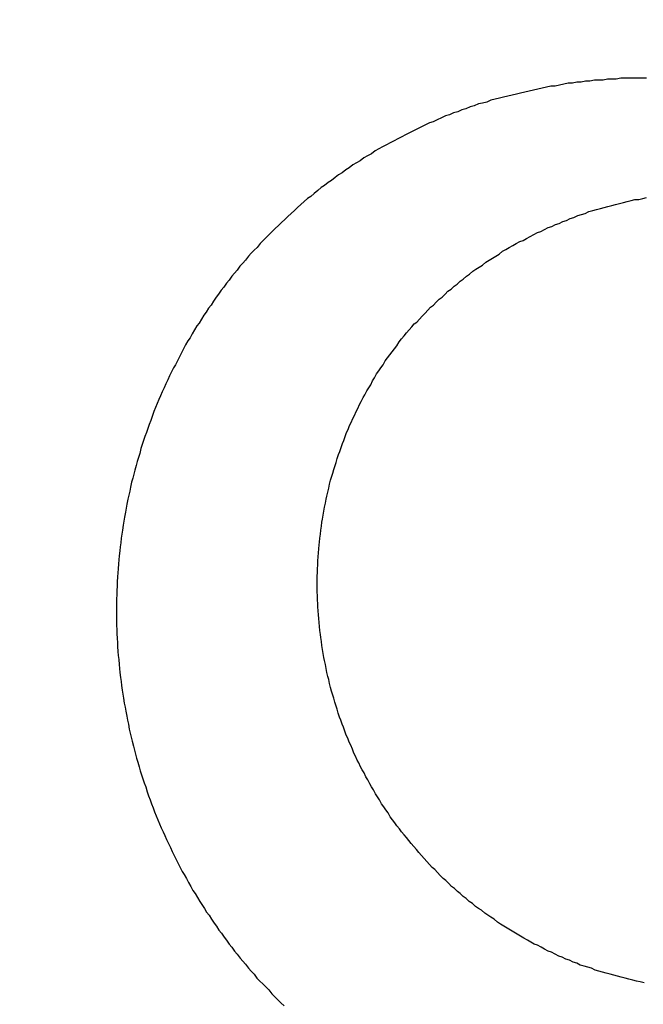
# Model space of a CAD drawing. Header units: millimetres. Extents: x -604189 to 881711, y -381903 to -7297.
# Tile 198 of 256: x -587976 to -587970, y -164948 to -164938. Entities that reach past the tile are written whole.
import ezdxf

# ---------------------------------------------------------------- set-up
doc = ezdxf.new("R2010")
doc.units = ezdxf.units.MM
doc.header["$LTSCALE"] = 100
doc.linetypes.add('0.5_0.5', pattern=[1, 0.5, -0.5])
doc.linetypes.add('ACAD_ISO04W100', pattern=[30.5, 24, -3, 0.5, -3])
doc.layers.get('Defpoints').update_dxf_attribs({"color": 30})
doc.layers.add('OPIS', color=7, linetype='Continuous')
doc.layers.add('strop osie', color=80, linetype='ACAD_ISO04W100', lineweight=5)
doc.styles.get("Standard").update_dxf_attribs({"font": 'romans.shx', "width": 0.5})
doc.dimstyles.new('1 50', dxfattribs={"dimtxt": 150, "dimasz": 80, "dimexe": 1, "dimexo": 1, "dimgap": 20, "dimtad": 1, "dimdec": 0, "dimlfac": 0.1, "dimtxsty": 'Standard', "dimblk": 'ARCHTICK', "dimcen": 200, "dimclrd": 2, "dimadec": 1, "dimazin": 0, "dimtfac": 1, "dimtdec": 0, "dimtmove": 0, "dimatfit": 3, "dimldrblk": 'ARCHTICK', "dimfxl": 120, "dimfxlon": 1, "dimtfill": 1, "dimarcsym": 0})

# ---------------------------------------------------------------- blocks, each defined once
blk = doc.blocks.new('_ArchTick')
at = {"layer": 'strop osie', "color": 0, "const_width": 0.15}
blk.add_lwpolyline([(-0.5, -0.5), (0.5, 0.5)], dxfattribs=at)
blk = doc.blocks.new('*D3294')
at = {"layer": 'Defpoints', "color": 0, "linetype": 'ByBlock', "lineweight": 5, "transparency": 16777216}
for p in [(-595783.1257, -159420.3032), (-593748.9238, -159420.3032), (-552118.9353, -179940.3025)]:
    blk.add_point(p, dxfattribs=at)
at = {"layer": 'OPIS', "color": 0, "linetype": 'Continuous', "lineweight": -2, "transparency": 16777216}
for p, q in [((-595723.1257, -159420.3032), (-595784.1257, -159420.3032)), ((-595723.1257, -179940.3025), (-595784.1257, -179940.3025))]:
    blk.add_line(p, q, dxfattribs=at)
at = {"layer": 'OPIS', "color": 2, "lineweight": -2, "transparency": 16777216}
blk.add_line((-595783.1257, -179940.3025), (-595783.1257, -159420.3032), dxfattribs=at)
at = {"layer": 'OPIS', "color": 2, "linetype": 'ByBlock', "lineweight": -2, "transparency": 16777216, "xscale": 80, "yscale": 80, "zscale": 80}
for p, rotation in [((-595783.1257, -159420.3032), 90), ((-595783.1257, -179940.3025), 270)]:
    blk.add_blockref('_ArchTick', p, dxfattribs=dict(at, rotation=rotation))
at = {"layer": 'OPIS', "color": 0, "linetype": 'ByBlock', "lineweight": 13, "transparency": 16777216, "insert": (-595878.1257, -169680.3029), "char_height": 150, "attachment_point": 5, "rotation": 90, "bg_fill": 3, "box_fill_scale": 1.1, "bg_fill_color": 256, "bg_fill_true_color": 13158600, "bg_fill_transparency": 0}
blk.add_mtext('2052', dxfattribs=at)

msp = doc.modelspace()

# ---------------------------------------------------------------- hatches: boundary and pattern name
at = {"layer": 'OPIS', "linetype": 'ByBlock', "lineweight": 15}
h = msp.add_hatch(dxfattribs=at)
h.set_pattern_fill('ANSI37', color=0, scale=80, angle=45)
h.set_pattern_definition([(90, (-306927.96, 32475.8), (-254, 0), []), (180, (-306927.96, 32475.8), (-3e-14, -254), [])])
edge = h.paths.add_edge_path()
edge.add_arc((-587934.0864, -167378.9311), 50, 0, 90)
edge.add_line((-587934.0864, -167328.9311), (-588139.086, -167328.9296))
edge.add_arc((-588139.0864, -167378.9296), 50, 89.99957, 180)
edge.add_line((-588189.0864, -167378.9296), (-588189.0864, -167822.9296))
edge.add_arc((-588139.0864, -167822.9296), 50, 180, 270)
edge.add_line((-588139.0864, -167872.9296), (-587934.0852, -167872.9311))
edge.add_arc((-587934.0864, -167822.9311), 50, 270.00137, 360)
edge.add_line((-587884.0864, -167822.9311), (-587884.0864, -167378.9311))
edge = h.paths.add_edge_path()
edge.add_arc((-587934.0864, -167378.9311), 50, 0, 90)
edge.add_line((-587934.0864, -167328.9311), (-588139.086, -167328.9296))
edge.add_arc((-588139.0864, -167378.9296), 50, 89.99957, 180)
edge.add_line((-588189.0864, -167378.9296), (-588189.0864, -167822.9296))
edge.add_arc((-588139.0864, -167822.9296), 50, 180, 270)
edge.add_line((-588139.0864, -167872.9296), (-587934.0852, -167872.9311))
edge.add_arc((-587934.0864, -167822.9311), 50, 270.00137, 360)
edge.add_line((-587884.0864, -167822.9311), (-587884.0864, -167378.9311))
edge = h.paths.add_edge_path()
edge.add_line((-588244.0869, -167300.9296), (-587769.0864, -167300.9296))
edge.add_line((-587769.0864, -167300.9296), (-587769.0864, -167900.9296))
edge.add_line((-587769.0864, -167900.9296), (-588243.7893, -167900.9296))
edge.add_arc((-588244.0864, -167892.9351), 8, 180, 272.12845, ccw=False)
edge.add_line((-588252.0864, -167892.9351), (-588252.0864, -167308.9296))
edge.add_arc((-588244.0864, -167308.9296), 8, 90.0036, 180, ccw=False)
h.paths.add_polyline_path([(-589864.9316, -164217.8287), (-589865.0038, -164223.0917), (-589865.0785, -164228.3546), (-589865.1557, -164233.6175), (-589865.2354, -164238.8803), (-589865.3175, -164244.1431), (-589865.4022, -164249.4059), (-589865.4893, -164254.6686), (-589865.5789, -164259.9313), (-589865.671, -164265.194), (-589865.7656, -164270.4566), (-589865.8627, -164275.7191), (-589865.9623, -164280.9816), (-589866.0644, -164286.2441), (-589866.169, -164291.5065), (-589866.2762, -164296.7688), (-589866.3859, -164302.0311), (-589866.4981, -164307.2933), (-589866.6129, -164312.5555), (-589866.7302, -164317.8177), (-589866.85, -164323.0798), (-589866.9724, -164328.3418), (-589867.0974, -164333.6037), (-589867.2249, -164338.8656), (-589867.355, -164344.1275), (-589867.4875, -164349.3892), (-589867.6227, -164354.6509), (-589867.7604, -164359.9126), (-589867.9006, -164365.1742), (-589868.0434, -164370.4357), (-589868.1887, -164375.6971), (-589868.3365, -164380.9585), (-589868.4869, -164386.2198), (-589868.6399, -164391.481), (-589868.7954, -164396.7421), (-589868.9534, -164402.0032), (-590219.4894, -164402.0032), (-590219.6636, -164396.1979), (-590219.8347, -164390.3925), (-590220.0026, -164384.587), (-590220.1675, -164378.7814), (-590220.3293, -164372.9757), (-590220.4879, -164367.1699), (-590220.6435, -164361.3641), (-590220.7959, -164355.5582), (-590220.9453, -164349.7522), (-590221.0915, -164343.9461), (-590221.2347, -164338.1399), (-590221.3748, -164332.3337), (-590221.5118, -164326.5273), (-590221.6457, -164320.721), (-590221.7766, -164314.9145), (-590221.9043, -164309.108), (-590222.029, -164303.3014), (-590222.1506, -164297.4947), (-590222.2692, -164291.688), (-590222.3847, -164285.8812), (-590222.4971, -164280.0744), (-590222.6065, -164274.2675), (-590222.7128, -164268.4605), (-590222.8161, -164262.6535), (-590222.9163, -164256.8464), (-590223.0136, -164251.0393), (-590223.1077, -164245.2321), (-590223.1989, -164239.4249), (-590223.287, -164233.6176), (-590223.3721, -164227.8103), (-590223.4542, -164222.003), (-590223.5331, -164216.1956), (-590223.609, -164210.3881), (-590223.6817, -164204.5806), (-590223.7513, -164198.7731), (-590223.8177, -164192.9656), (-590223.8809, -164187.158), (-590223.9408, -164181.3503), (-590223.9974, -164175.5427), (-590224.0508, -164169.735), (-590224.1008, -164163.9273), (-590224.1474, -164158.1196), (-590224.1907, -164152.3118), (-590224.2305, -164146.504), (-590224.2671, -164140.6962), (-590224.3008, -164134.8884), (-590224.3319, -164129.0805), (-590224.3607, -164123.2727), (-590224.3876, -164117.4648), (-590224.413, -164111.6569), (-590224.4371, -164105.849), (-590224.4589, -164100.0411), (-590224.4746, -164094.2332), (-590224.4803, -164088.4252), (-590224.4721, -164082.6173), (-590224.4477, -164076.8094), (-590224.4062, -164071.0017), (-590224.3468, -164065.194), (-590224.2686, -164059.3867), (-590224.1711, -164053.5796), (-590224.054, -164047.7729), (-590223.9169, -164041.9666), (-590223.7592, -164036.1608), (-590223.5807, -164030.3556), (-590223.3809, -164024.551), (-590223.1593, -164018.7472), (-590222.9139, -164012.9442), (-590222.642, -164007.1426), (-590222.3412, -164001.3424), (-590222.0087, -163995.5441), (-590221.642, -163989.7479), (-590221.2384, -163983.9541), (-590220.7951, -163978.1631), (-590220.3044, -163972.3759), (-590219.7535, -163966.5944), (-590219.1294, -163960.8204), (-590218.4187, -163955.0562), (-590217.6048, -163949.3057), (-590216.6699, -163943.5738), (-590215.5962, -163937.8652), (-590214.3625, -163932.1882), (-590212.9406, -163926.5572), (-590211.3018, -163920.9875), (-590209.4165, -163915.4954), (-590207.2456, -163910.1095), (-590204.7439, -163904.869), (-590201.8691, -163899.824), (-590198.5823, -163895.0359), (-590194.8507, -163890.5913), (-590190.6711, -163886.5628), (-590186.1051, -163882.9766), (-590181.2236, -163879.8331), (-590176.0967, -163877.1059), (-590170.7845, -163874.761), (-590165.3362, -163872.7595), (-590159.7845, -163871.0636), (-590154.1537, -163869.636), (-590148.4678, -163868.4399), (-590142.7468, -163867.4397), (-590137, -163866.6034), (-590131.2346, -163865.8996), (-590125.4578, -163865.2975), (-590119.6738, -163864.7779), (-590113.8835, -163864.3337), (-590108.0882, -163863.9584), (-590102.2886, -163863.6459), (-590096.4857, -163863.3903), (-590090.6807, -163863.1856), (-590084.8745, -163863.026), (-590079.0676, -163862.9058), (-590073.2605, -163862.8192), (-590067.4529, -163862.7609), (-590061.6452, -163862.7252), (-590055.8373, -163862.7066), (-590050.0293, -163862.6995), (-590044.2214, -163862.6984), (-590038.9579, -163862.6992), (-590033.6943, -163862.7043), (-590028.4307, -163862.718), (-590023.1672, -163862.7444), (-590017.904, -163862.7879), (-590012.6411, -163862.8525), (-590007.3786, -163862.9424), (-590002.1167, -163863.062), (-589996.8556, -163863.2153), (-589991.5956, -163863.4066), (-589986.3374, -163863.6398), (-589981.0814, -163863.9191), (-589975.8282, -163864.2488), (-589970.5789, -163864.6335), (-589965.3343, -163865.0781), (-589960.0956, -163865.5875), (-589954.8645, -163866.1697), (-589949.6449, -163866.8465), (-589944.4421, -163867.642), (-589939.2627, -163868.5778), (-589934.1152, -163869.6762), (-589929.0126, -163870.9654), (-589923.9705, -163872.4743), (-589919.0093, -163874.2299), (-589914.153, -163876.2589), (-589909.4357, -163878.5906), (-589904.8962, -163881.2529), (-589900.5848, -163884.2684), (-589896.5542, -163887.6518), (-589892.8573, -163891.3941), (-589889.5341, -163895.4714), (-589886.5739, -163899.8236), (-589883.9521, -163904.3865), (-589881.6399, -163909.1142), (-589879.6062, -163913.9678), (-589877.8173, -163918.9178), (-589876.2409, -163923.9391), (-589874.8539, -163929.0163), (-589873.6357, -163934.1365), (-589872.5642, -163939.2896), (-589871.6186, -163944.4668), (-589870.7843, -163949.6633), (-589870.0481, -163954.8752), (-589869.397, -163960.0986), (-589868.8185, -163965.3302), (-589868.3025, -163970.5682), (-589867.8397, -163975.8113), (-589867.4206, -163981.0581), (-589867.037, -163986.3075), (-589866.6852, -163991.5592), (-589866.3628, -163996.8127), (-589866.0674, -164002.0678), (-589865.7965, -164007.3242), (-589865.5485, -164012.5818), (-589865.3221, -164017.8404), (-589865.1158, -164023.0998), (-589864.9283, -164028.3599), (-589864.7589, -164033.6206), (-589864.607, -164038.8818), (-589864.4722, -164044.1436), (-589864.354, -164049.4057), (-589864.252, -164054.6681), (-589864.1661, -164059.9308), (-589864.0959, -164065.1938), (-589864.0413, -164070.457), (-589864.0015, -164075.7203), (-589863.9758, -164080.9836), (-589863.9637, -164086.2471), (-589863.964, -164091.5105), (-589863.974, -164096.7739), (-589863.9909, -164102.0373), (-589864.0116, -164107.3008), (-589864.0336, -164112.5642), (-589864.0567, -164117.8276), (-589864.0812, -164123.091), (-589864.1071, -164128.3543), (-589864.1349, -164133.6177), (-589864.1648, -164138.8811), (-589864.197, -164144.1444), (-589864.2318, -164149.4077), (-589864.2693, -164154.671), (-589864.3096, -164159.9343), (-589864.3527, -164165.1975), (-589864.3986, -164170.4608), (-589864.4472, -164175.724), (-589864.4985, -164180.9872), (-589864.5525, -164186.2504), (-589864.6091, -164191.5135), (-589864.6684, -164196.7766), (-589864.7303, -164202.0397), (-589864.7949, -164207.3027), (-589864.862, -164212.5658)])
h.paths.add_polyline_path([(-590463.9235, -164407.0514), (-587763.9235, -164407.0514), (-587763.9235, -162910.7833), (-590463.9235, -162910.7833)])
h.paths.add_polyline_path([(-590295.7169, -164839.2246), (-590289.9098, -164839.1274), (-590284.1026, -164839.0333), (-590278.2954, -164838.9421), (-590272.4881, -164838.854), (-590266.6808, -164838.7689), (-590260.8734, -164838.6868), (-590255.066, -164838.6079), (-590249.2586, -164838.532), (-590243.4511, -164838.4593), (-590237.6436, -164838.3897), (-590231.836, -164838.3233), (-590226.0285, -164838.2601), (-590220.2208, -164838.2002), (-590214.4132, -164838.1436), (-590208.6055, -164838.0902), (-590202.7978, -164838.0402), (-590196.99, -164837.9936), (-590191.1823, -164837.9503), (-590185.3745, -164837.9105), (-590179.5667, -164837.8739), (-590173.7588, -164837.8402), (-590167.951, -164837.8091), (-590162.1431, -164837.7803), (-590156.3353, -164837.7533), (-590150.5274, -164837.728), (-590144.7195, -164837.7039), (-590138.9116, -164837.6821), (-590133.1037, -164837.6664), (-590127.2957, -164837.6607), (-590121.4878, -164837.6689), (-590115.6799, -164837.6933), (-590109.8721, -164837.7348), (-590104.0645, -164837.7942), (-590098.2571, -164837.8724), (-590092.4501, -164837.9698), (-590086.6433, -164838.087), (-590080.8371, -164838.2241), (-590075.0313, -164838.3818), (-590069.2261, -164838.5603), (-590063.4215, -164838.76), (-590057.6176, -164838.9817), (-590051.8147, -164839.2271), (-590046.013, -164839.499), (-590040.2129, -164839.7998), (-590034.4146, -164840.1323), (-590028.6184, -164840.499), (-590022.8246, -164840.9026), (-590017.0336, -164841.3459), (-590011.2464, -164841.8366), (-590005.4649, -164842.3875), (-589999.6909, -164843.0116), (-589993.9267, -164843.7223), (-589988.1762, -164844.5362), (-589982.4443, -164845.4711), (-589976.7357, -164846.5448), (-589971.0587, -164847.7785), (-589965.4276, -164849.2004), (-589959.858, -164850.8392), (-589954.3659, -164852.7245), (-589948.98, -164854.8954), (-589943.7394, -164857.3971), (-589938.6945, -164860.2719), (-589933.9064, -164863.5587), (-589929.4618, -164867.2903), (-589925.4333, -164871.4699), (-589921.8471, -164876.0359), (-589918.7036, -164880.9174), (-589915.9764, -164886.0443), (-589913.6314, -164891.3565), (-589911.63, -164896.8048), (-589909.9341, -164902.3565), (-589908.5065, -164907.9873), (-589907.3104, -164913.6732), (-589906.3102, -164919.3942), (-589905.4739, -164925.141), (-589904.7701, -164930.9064), (-589904.168, -164936.6832), (-589903.6484, -164942.4672), (-589903.2042, -164948.2574), (-589902.8289, -164954.0528), (-589902.5164, -164959.8524), (-589902.2608, -164965.6552), (-589902.0561, -164971.4603), (-589901.8965, -164977.2665), (-589901.7762, -164983.0733), (-589901.6897, -164988.8805), (-589901.6314, -164994.688), (-589901.5957, -165000.4958), (-589901.5771, -165006.3037), (-589901.57, -165012.1117), (-589901.5689, -165017.9196), (-589901.5697, -165023.1831), (-589901.5748, -165028.4467), (-589901.5885, -165033.7103), (-589901.6149, -165038.9738), (-589901.6584, -165044.237), (-589901.723, -165049.4999), (-589901.8129, -165054.7624), (-589901.9325, -165060.0242), (-589902.0858, -165065.2854), (-589902.277, -165070.5454), (-589902.5103, -165075.8036), (-589902.7896, -165081.0596), (-589903.1193, -165086.3128), (-589903.504, -165091.5621), (-589903.9486, -165096.8067), (-589904.458, -165102.0453), (-589905.0402, -165107.2765), (-589905.717, -165112.496), (-589906.5125, -165117.6989), (-589907.4483, -165122.8783), (-589908.5467, -165128.0258), (-589909.8359, -165133.1284), (-589911.3448, -165138.1705), (-589913.1004, -165143.1317), (-589915.1294, -165147.9879), (-589917.461, -165152.7053), (-589920.1234, -165157.2448), (-589923.1389, -165161.5562), (-589926.5223, -165165.5868), (-589930.2646, -165169.2837), (-589934.3419, -165172.6069), (-589938.6941, -165175.5671), (-589943.257, -165178.1889), (-589947.9847, -165180.5011), (-589952.8383, -165182.5347), (-589957.7882, -165184.3237), (-589962.8096, -165185.9001), (-589967.8868, -165187.287), (-589973.007, -165188.5053), (-589978.1601, -165189.5768), (-589983.3373, -165190.5224), (-589988.5337, -165191.3567), (-589993.7457, -165192.0929), (-589998.9691, -165192.744), (-590004.2007, -165193.3225), (-590009.4387, -165193.8385), (-590014.6817, -165194.3013), (-590019.9286, -165194.7204), (-590025.178, -165195.104), (-590030.4297, -165195.4558), (-590035.6832, -165195.7781), (-590040.9383, -165196.0736), (-590046.1947, -165196.3445), (-590051.4523, -165196.5925), (-590056.7109, -165196.8189), (-590061.9703, -165197.0252), (-590067.2304, -165197.2127), (-590072.4911, -165197.3821), (-590077.7523, -165197.534), (-590083.014, -165197.6688), (-590088.2761, -165197.787), (-590093.5386, -165197.889), (-590098.8013, -165197.9749), (-590104.0643, -165198.045), (-590109.3275, -165198.0997), (-590114.5907, -165198.1395), (-590119.8541, -165198.1652), (-590125.1175, -165198.1773), (-590130.381, -165198.177), (-590135.6444, -165198.167), (-590140.9078, -165198.1501), (-590146.1712, -165198.1294), (-590151.4347, -165198.1074), (-590156.6981, -165198.0843), (-590161.9614, -165198.0598), (-590167.2248, -165198.0338), (-590172.4882, -165198.006), (-590177.7515, -165197.9762), (-590183.0149, -165197.944), (-590188.2782, -165197.9092), (-590193.5415, -165197.8717), (-590198.8048, -165197.8314), (-590204.068, -165197.7883), (-590209.3313, -165197.7424), (-590214.5945, -165197.6938), (-590219.8577, -165197.6425), (-590225.1208, -165197.5885), (-590230.384, -165197.5319), (-590235.6471, -165197.4726), (-590240.9102, -165197.4107), (-590246.1732, -165197.3461), (-590251.4362, -165197.279), (-590256.6992, -165197.2094), (-590261.9622, -165197.1372), (-590267.2251, -165197.0625), (-590272.488, -165196.9853), (-590277.7508, -165196.9056), (-590283.0136, -165196.8235), (-590288.2764, -165196.7388), (-590293.5391, -165196.6517), (-590298.8018, -165196.5621), (-590304.0644, -165196.47), (-590309.327, -165196.3754), (-590314.5896, -165196.2783), (-590319.8521, -165196.1787), (-590325.1145, -165196.0766), (-590330.3769, -165195.972), (-590335.6393, -165195.8648), (-590340.9016, -165195.7551), (-590346.1638, -165195.6429), (-590351.426, -165195.5281), (-590356.6882, -165195.4108), (-590361.9502, -165195.291), (-590367.2123, -165195.1685), (-590372.4742, -165195.0436), (-590377.7361, -165194.9161), (-590382.998, -165194.786), (-590388.2597, -165194.6534), (-590393.5214, -165194.5183), (-590398.7831, -165194.3806), (-590404.0447, -165194.2404), (-590409.3062, -165194.0976), (-590414.5676, -165193.9523), (-590419.829, -165193.8044), (-590425.0903, -165193.654), (-590430.3515, -165193.5011), (-590435.6126, -165193.3456), (-590440.8737, -165193.1876), (-590440.8737, -164842.6516), (-590435.0684, -164842.4774), (-590429.263, -164842.3063), (-590423.4575, -164842.1383), (-590417.6519, -164841.9735), (-590411.8462, -164841.8117), (-590406.0404, -164841.6531), (-590400.2346, -164841.4975), (-590394.4287, -164841.3451), (-590388.6226, -164841.1957), (-590382.8166, -164841.0494), (-590377.0104, -164840.9063), (-590371.2041, -164840.7662), (-590365.3978, -164840.6292), (-590359.5914, -164840.4953), (-590353.785, -164840.3644), (-590347.9785, -164840.2367), (-590342.1719, -164840.112), (-590336.3652, -164839.9904), (-590330.5585, -164839.8718), (-590324.7517, -164839.7563), (-590318.9449, -164839.6439), (-590313.138, -164839.5345), (-590307.331, -164839.4282), (-590301.524, -164839.3249)])
edge = h.paths.add_edge_path()
edge.add_arc((-590093.9235, -162268.5433), 50, 0, 90.00043)
edge.add_line((-590093.9239, -162218.5433), (-590298.9243, -162218.5448))
edge.add_arc((-590298.9235, -162268.5448), 50, 90.00087, 180)
edge.add_line((-590348.9235, -162268.5448), (-590348.9235, -162712.5448))
edge.add_arc((-590298.9235, -162712.5448), 50, 180, 270.00224)
edge.add_line((-590298.9216, -162762.5448), (-590093.9228, -162762.5433))
edge.add_arc((-590093.9235, -162712.5433), 50, 270.00087, 360)
edge.add_line((-590043.9235, -162712.5433), (-590043.9235, -162268.5433))
edge = h.paths.add_edge_path()
edge.add_arc((-590093.9235, -161668.5433), 50, 0, 90.00043)
edge.add_line((-590093.9239, -161618.5433), (-590298.9243, -161618.5448))
edge.add_arc((-590298.9235, -161668.5448), 50, 90.00087, 180)
edge.add_line((-590348.9235, -161668.5448), (-590348.9235, -162112.5448))
edge.add_arc((-590298.9235, -162112.5448), 50, 180, 270.00224)
edge.add_line((-590298.9216, -162162.5448), (-590093.9228, -162162.5433))
edge.add_arc((-590093.9235, -162112.5433), 50, 270.00087, 360)
edge.add_line((-590043.9235, -162112.5433), (-590043.9235, -161668.5433))
h.paths.add_polyline_path([(-590463.9235, -162790.5433), (-587763.9235, -162790.5433), (-587763.9235, -161590.5433), (-590463.9235, -161590.5433)])
edge = h.paths.add_edge_path()
edge.add_arc((-588139.0864, -168270.0029), 50, 89.99957, 180)
edge.add_line((-588189.0864, -168270.0029), (-588189.0864, -168714.0029))
edge.add_arc((-588139.0864, -168714.0029), 50, 180, 270)
edge.add_line((-588139.0864, -168764.0029), (-587934.0852, -168764.0044))
edge.add_arc((-587934.0864, -168714.0044), 50, 270.00137, 360)
edge.add_line((-587884.0864, -168714.0044), (-587884.0864, -168270.0044))
edge.add_arc((-587934.0864, -168270.0044), 50, 0, 90)
edge.add_line((-587934.0864, -168220.0044), (-588139.086, -168220.0029))
edge = h.paths.add_edge_path()
edge.add_arc((-587934.0864, -169161.0778), 50, 0, 90)
edge.add_line((-587934.0864, -169111.0778), (-588139.086, -169111.0762))
edge.add_arc((-588139.0864, -169161.0762), 50, 89.99957, 180)
edge.add_line((-588189.0864, -169161.0762), (-588189.0864, -169605.0762))
edge.add_arc((-588139.0864, -169605.0762), 50, 180, 270)
edge.add_line((-588139.0864, -169655.0762), (-587934.0852, -169655.0778))
edge.add_arc((-587934.0864, -169605.0778), 50, 270.00137, 360)
edge.add_line((-587884.0864, -169605.0778), (-587884.0864, -169161.0778))
edge = h.paths.add_edge_path()
edge.add_arc((-588139.0864, -170052.1496), 50, 89.99957, 180)
edge.add_line((-588189.0864, -170052.1496), (-588189.0864, -170496.1496))
edge.add_arc((-588139.0864, -170496.1496), 50, 180, 270)
edge.add_line((-588139.0864, -170546.1496), (-587934.0852, -170546.1511))
edge.add_arc((-587934.0864, -170496.1511), 50, 270.00137, 360)
edge.add_line((-587884.0864, -170496.1511), (-587884.0864, -170052.1511))
edge.add_arc((-587934.0864, -170052.1511), 50, 0, 90)
edge.add_line((-587934.0864, -170002.1511), (-588139.086, -170002.1496))
edge = h.paths.add_edge_path()
edge.add_arc((-588139.0864, -170943.2229), 50, 89.99957, 180)
edge.add_line((-588189.0864, -170943.2229), (-588189.0864, -171387.2229))
edge.add_arc((-588139.0864, -171387.2229), 50, 180, 270)
edge.add_line((-588139.0864, -171437.2229), (-587934.0852, -171437.2244))
edge.add_arc((-587934.0864, -171387.2244), 50, 270.00137, 360)
edge.add_line((-587884.0864, -171387.2244), (-587884.0864, -170943.2244))
edge.add_arc((-587934.0864, -170943.2244), 50, 0, 90)
edge.add_line((-587934.0864, -170893.2244), (-588139.086, -170893.2229))
h.paths.add_polyline_path([(-587763.9235, -164527.2914), (-590463.9235, -164527.2914), (-590463.9235, -171970.3002), (-587763.9235, -171970.3002)])

# ---------------------------------------------------------------- next in the draw order: dimensions: what is measured, and where the dimension line sits
at = {"layer": 'OPIS', "color": 0, "linetype": 'ByBlock', "lineweight": 13}
dim = msp.add_linear_dim(base=(-595783.1257, -159420.3032), p1=(-552118.9353, -179940.3025), p2=(-593748.9238, -159420.3032), angle=90, dimstyle='1 50', override={"dimtmove": 1, "dimfxl": 60, "dimarcsym": 1}, dxfattribs=at)
dim.commit()
dim.dimension.update_dxf_attribs({"geometry": '*D3294', "text_midpoint": (-595878.1257, -169680.3029)})

# ---------------------------------------------------------------- next in the draw order: hatches: boundary and pattern name
at = {"layer": 'OPIS', "linetype": '0.5_0.5', "lineweight": 13}
h = msp.add_hatch(dxfattribs=at)
h.set_pattern_fill('ANSI37', color=0, scale=130)
h.set_pattern_definition([(45, (-597218.54, 256668.8), (-291.85832, 291.85832), []), (135, (-597218.54, 256668.8), (-291.85832, -291.85832), [])])
edge = h.paths.add_edge_path(flags=16)
edge.add_line((-570958.9159, -168985.2814), (-571058.9159, -168985.2814))
edge.add_line((-571058.9159, -168985.2814), (-572598.9159, -168985.2814))
edge.add_line((-572598.9159, -168985.2814), (-572598.9151, -170470.3002))
edge.add_line((-572598.9151, -170470.3002), (-570825.7626, -170470.3002))
edge.add_arc((-570508.9159, -170339.0992), 342.9366, 180, 202.49364, ccw=False)
edge.add_arc((-570508.9159, -170339.0992), 342.9366, 90, 180, ccw=False)
edge.add_line((-570508.9159, -169996.1626), (-570508.9159, -169764.7043))
edge.add_arc((-570058.9159, -168985.2814), 900, 180.0000001, 240, ccw=False)
edge = h.paths.add_edge_path(flags=17)
edge.add_line((-569358.9153, -170085.2814), (-569358.9159, -168985.2814))
edge.add_line((-569358.9159, -168985.2814), (-569358.9169, -168985.2814))
edge.add_line((-569358.9169, -168985.2814), (-569958.9159, -168985.2814))
edge.add_line((-569958.9159, -168985.2814), (-570058.9159, -168985.2814))
edge.add_line((-570058.9159, -168985.2814), (-570058.9159, -168925.2814))
edge.add_line((-570058.9159, -168925.2814), (-569958.9159, -168925.2814))
edge.add_line((-569958.9159, -168925.2814), (-569958.9159, -168865.2814))
edge.add_line((-569958.9159, -168865.2814), (-569358.9159, -168865.2814))
edge.add_line((-569358.9159, -168865.2814), (-569358.9169, -166865.2814))
edge.add_line((-569358.9169, -166865.2814), (-574098.917, -166865.2859))
edge.add_line((-574098.917, -166865.2859), (-574098.9143, -171970.3002))
edge.add_line((-574098.9143, -171970.3002), (-572608.9134, -171970.3002))
edge.add_line((-572608.9134, -171970.3002), (-571504.9134, -170590.3002))
edge.add_line((-571504.9134, -170590.3002), (-572718.915, -170590.3002))
edge.add_line((-572718.915, -170590.3002), (-572718.9159, -168865.2814))
edge.add_line((-572718.9159, -168865.2814), (-571058.9159, -168865.2814))
edge.add_line((-571058.9159, -168865.2814), (-571058.9159, -168925.2814))
edge.add_line((-571058.9159, -168925.2814), (-570958.9159, -168925.2814))
edge.add_line((-570958.9159, -168925.2814), (-570958.9159, -168985.2814))
edge.add_arc((-570058.9159, -168985.2814), 900, 180, 240)
edge.add_line((-570508.9159, -169764.7043), (-570508.9159, -169996.1626))
edge.add_arc((-570508.9159, -170339.0992), 342.9366, 0, 90, ccw=False)
edge.add_arc((-570508.9159, -170339.0992), 342.9366, 208.979889, 360, ccw=False)
edge.add_line((-570808.9134, -170505.2529), (-570808.9134, -171171.0862))
edge.add_arc((-570808.9134, -171220.3002), 49.214, 0, 90, ccw=False)
edge.add_arc((-570808.9134, -171220.3002), 49.214, 270, 360, ccw=False)
edge.add_line((-570808.9134, -171269.5142), (-570808.9134, -171970.3002))
edge.add_line((-570808.9134, -171970.3002), (-569358.9143, -171970.3002))
edge.add_line((-569358.9143, -171970.3002), (-569358.9153, -170085.2814))
h.paths.add_polyline_path([(-561118.9235, -159870.3032), (-590334.6553, -159870.3032), (-590334.6553, -161470.3032), (-562318.9235, -161470.3032), (-562318.9235, -172095.2924), (-561118.9235, -172095.2912), (-561118.9235, -168350.3032), (-552073.9191, -168350.3032), (-552073.9198, -167150.3032), (-561118.9235, -167150.3032)])
h.paths.add_polyline_path([(-572856.9268, -169813.6802), (-569451.0696, -169813.6802), (-569451.0696, -169408.6802), (-572856.9268, -169408.6802)], flags=16)

# ---------------------------------------------------------------- next in the draw order: linework, layer by layer
at = {"color": 0}
for points in [[(-587970.2019, -164938.4783, 0), (-587970.2459, -164938.4783, 0), (-587970.2899, -164938.4883, 0), (-587970.3339, -164938.4883, 0), (-587970.3779, -164938.4883, 0), (-587970.4219, -164938.4983, 0), (-587970.4659, -164938.4983, 0), (-587970.5099, -164938.4983, 0), (-587970.5539, -164938.5083, 0), (-587970.5979, -164938.5083, 0), (-587970.6419, -164938.5183, 0), (-587970.6859, -164938.5183, 0), (-587970.7299, -164938.5283, 0), (-587970.7739, -164938.5283, 0), (-587970.8169, -164938.5383, 0), (-587970.8609, -164938.5483, 0), (-587970.9049, -164938.5583, 0), (-587970.9479, -164938.5583, 0), (-587970.9919, -164938.5683, 0), (-587971.0349, -164938.5783, 0), (-587971.0779, -164938.5883, 0), (-587971.1209, -164938.5983, 0), (-587971.1649, -164938.6083, 0), (-587971.2079, -164938.6183, 0), (-587971.2509, -164938.6283, 0), (-587971.2929, -164938.6383, 0), (-587971.3359, -164938.6483, 0), (-587971.3789, -164938.6583, 0), (-587971.4219, -164938.6683, 0), (-587971.4639, -164938.6783, 0), (-587971.5059, -164938.6883, 0), (-587971.5489, -164938.6983, 0), (-587971.5909, -164938.7183, 0), (-587971.6329, -164938.7283, 0), (-587971.6749, -164938.7383, 0), (-587971.7169, -164938.7583, 0), (-587971.7579, -164938.7683, 0), (-587971.7999, -164938.7883, 0), (-587971.8409, -164938.7983, 0), (-587971.8819, -164938.8183, 0), (-587971.9239, -164938.8283, 0), (-587971.9649, -164938.8483, 0), (-587972.0049, -164938.8583, 0), (-587972.0459, -164938.8783, 0), (-587972.0869, -164938.8983, 0), (-587972.1269, -164938.9183, 0), (-587972.1669, -164938.9283, 0), (-587972.2069, -164938.9483, 0), (-587972.2469, -164938.9683, 0), (-587972.2869, -164938.9883, 0), (-587972.3259, -164939.0083, 0), (-587972.3659, -164939.0283, 0), (-587972.4049, -164939.0483, 0), (-587972.4439, -164939.0683, 0), (-587972.4829, -164939.0883, 0), (-587972.5209, -164939.1083, 0), (-587972.5599, -164939.1283, 0), (-587972.5979, -164939.1483, 0), (-587972.6359, -164939.1683, 0), (-587972.6739, -164939.1883, 0), (-587972.7119, -164939.2083, 0), (-587972.7489, -164939.2383, 0), (-587972.7869, -164939.2583, 0), (-587972.8239, -164939.2783, 0), (-587972.8609, -164939.3083, 0), (-587972.8979, -164939.3283, 0), (-587972.9339, -164939.3483, 0), (-587972.9709, -164939.3783, 0), (-587973.0069, -164939.3983, 0), (-587973.0429, -164939.4283, 0), (-587973.0779, -164939.4483, 0), (-587973.1139, -164939.4783, 0), (-587973.1489, -164939.5083, 0), (-587973.1839, -164939.5283, 0), (-587973.2189, -164939.5583, 0), (-587973.2539, -164939.5783, 0), (-587973.2879, -164939.6083, 0), (-587973.3219, -164939.6383, 0), (-587973.3559, -164939.6683, 0), (-587973.3899, -164939.6883, 0), (-587973.4229, -164939.7183, 0), (-587973.4569, -164939.7483, 0), (-587973.4899, -164939.7783, 0), (-587973.5219, -164939.8083, 0), (-587973.5549, -164939.8383, 0), (-587973.5869, -164939.8683, 0), (-587973.6189, -164939.8983, 0), (-587973.6509, -164939.9283, 0), (-587973.6819, -164939.9583, 0), (-587973.7139, -164939.9883, 0), (-587973.7449, -164940.0183, 0), (-587973.7749, -164940.0483, 0), (-587973.8059, -164940.0783, 0), (-587973.8359, -164940.1083, 0), (-587973.8659, -164940.1383, 0), (-587973.8959, -164940.1783, 0), (-587973.9249, -164940.2083, 0), (-587973.9549, -164940.2383, 0), (-587973.9829, -164940.2683, 0), (-587974.0119, -164940.3083, 0), (-587974.0399, -164940.3383, 0), (-587974.0689, -164940.3683, 0), (-587974.0959, -164940.4083, 0), (-587974.1239, -164940.4383, 0), (-587974.1509, -164940.4683, 0), (-587974.1779, -164940.5083, 0), (-587974.2049, -164940.5383, 0), (-587974.2309, -164940.5783, 0), (-587974.2569, -164940.6083, 0), (-587974.2829, -164940.6483, 0), (-587974.3089, -164940.6783, 0), (-587974.3339, -164940.7183, 0), (-587974.3589, -164940.7583, 0), (-587974.3839, -164940.7883, 0), (-587974.4079, -164940.8283, 0), (-587974.4319, -164940.8583, 0), (-587974.4559, -164940.8983, 0), (-587974.4789, -164940.9383, 0), (-587974.5019, -164940.9683, 0), (-587974.5249, -164941.0083, 0), (-587974.5479, -164941.0483, 0), (-587974.5699, -164941.0883, 0), (-587974.5919, -164941.1183, 0), (-587974.6139, -164941.1583, 0), (-587974.6349, -164941.1983, 0), (-587974.6559, -164941.2383, 0), (-587974.6769, -164941.2783, 0), (-587974.6969, -164941.3183, 0), (-587974.7169, -164941.3583, 0), (-587974.7369, -164941.3883, 0), (-587974.7559, -164941.4283, 0), (-587974.7749, -164941.4683, 0), (-587974.7939, -164941.5083, 0), (-587974.8129, -164941.5483, 0), (-587974.8309, -164941.5883, 0), (-587974.8479, -164941.6283, 0), (-587974.8659, -164941.6683, 0), (-587974.8829, -164941.7083, 0), (-587974.8999, -164941.7483, 0), (-587974.9159, -164941.7883, 0), (-587974.9319, -164941.8283, 0), (-587974.9479, -164941.8683, 0), (-587974.9639, -164941.9183, 0), (-587974.9789, -164941.9583, 0), (-587974.9939, -164941.9983, 0), (-587975.0079, -164942.0383, 0), (-587975.0219, -164942.0783, 0), (-587975.0359, -164942.1183, 0), (-587975.0499, -164942.1583, 0), (-587975.0629, -164942.1983, 0), (-587975.0749, -164942.2483, 0), (-587975.0879, -164942.2883, 0), (-587975.0999, -164942.3283, 0), (-587975.1119, -164942.3683, 0), (-587975.1229, -164942.4183, 0), (-587975.1339, -164942.4583, 0), (-587975.1449, -164942.4983, 0), (-587975.1559, -164942.5383, 0), (-587975.1659, -164942.5883, 0), (-587975.1749, -164942.6283, 0), (-587975.1849, -164942.6683, 0), (-587975.1939, -164942.7083, 0), (-587975.2029, -164942.7583, 0), (-587975.2109, -164942.7983, 0), (-587975.2189, -164942.8383, 0), (-587975.2269, -164942.8883, 0), (-587975.2339, -164942.9283, 0), (-587975.2409, -164942.9683, 0), (-587975.2479, -164943.0183, 0), (-587975.2539, -164943.0583, 0), (-587975.2599, -164943.0983, 0), (-587975.2659, -164943.1483, 0), (-587975.2709, -164943.1883, 0), (-587975.2759, -164943.2283, 0), (-587975.2809, -164943.2783, 0), (-587975.2849, -164943.3183, 0), (-587975.2889, -164943.3583, 0), (-587975.2919, -164943.4083, 0), (-587975.2959, -164943.4483, 0), (-587975.2979, -164943.4883, 0), (-587975.3009, -164943.5383, 0), (-587975.3029, -164943.5783, 0), (-587975.3049, -164943.6283, 0), (-587975.3059, -164943.6683, 0), (-587975.3069, -164943.7083, 0), (-587975.3079, -164943.7583, 0), (-587975.3089, -164943.7983, 0), (-587975.3089, -164943.8383, 0), (-587975.3079, -164943.8883, 0), (-587975.3079, -164943.9283, 0), (-587975.3069, -164943.9783, 0), (-587975.3049, -164944.0183, 0), (-587975.3039, -164944.0583, 0), (-587975.3019, -164944.1083, 0), (-587975.2989, -164944.1483, 0), (-587975.2969, -164944.1883, 0), (-587975.2939, -164944.2383, 0), (-587975.2899, -164944.2783, 0), (-587975.2859, -164944.3183, 0), (-587975.2819, -164944.3683, 0), (-587975.2779, -164944.4083, 0), (-587975.2729, -164944.4483, 0), (-587975.2679, -164944.4983, 0), (-587975.2619, -164944.5383, 0), (-587975.2569, -164944.5783, 0), (-587975.2499, -164944.6283, 0), (-587975.2439, -164944.6683, 0), (-587975.2369, -164944.7083, 0), (-587975.2299, -164944.7583, 0), (-587975.2219, -164944.7983, 0), (-587975.2139, -164944.8383, 0), (-587975.2059, -164944.8883, 0), (-587975.1979, -164944.9283, 0), (-587975.1889, -164944.9683, 0), (-587975.1799, -164945.0183, 0), (-587975.1699, -164945.0583, 0), (-587975.1599, -164945.0983, 0), (-587975.1499, -164945.1383, 0), (-587975.1389, -164945.1883, 0), (-587975.1279, -164945.2283, 0), (-587975.1169, -164945.2683, 0), (-587975.1059, -164945.3083, 0), (-587975.0939, -164945.3483, 0), (-587975.0809, -164945.3983, 0), (-587975.0689, -164945.4383, 0), (-587975.0559, -164945.4783, 0), (-587975.0429, -164945.5183, 0), (-587975.0289, -164945.5583, 0), (-587975.0149, -164945.5983, 0), (-587975.0009, -164945.6483, 0), (-587974.9859, -164945.6883, 0), (-587974.9709, -164945.7283, 0), (-587974.9559, -164945.7683, 0), (-587974.9409, -164945.8083, 0), (-587974.9249, -164945.8483, 0), (-587974.9089, -164945.8883, 0), (-587974.8919, -164945.9283, 0), (-587974.8749, -164945.9683, 0), (-587974.8579, -164946.0083, 0), (-587974.8399, -164946.0483, 0), (-587974.8229, -164946.0883, 0), (-587974.8049, -164946.1283, 0), (-587974.7859, -164946.1683, 0), (-587974.7669, -164946.2083, 0), (-587974.7479, -164946.2483, 0), (-587974.7289, -164946.2883, 0), (-587974.7089, -164946.3283, 0), (-587974.6889, -164946.3683, 0), (-587974.6689, -164946.4083, 0), (-587974.6489, -164946.4483, 0), (-587974.6279, -164946.4783, 0), (-587974.6059, -164946.5183, 0), (-587974.5849, -164946.5583, 0), (-587974.5629, -164946.5983, 0), (-587974.5409, -164946.6383, 0), (-587974.5189, -164946.6683, 0), (-587974.4959, -164946.7083, 0), (-587974.4729, -164946.7483, 0), (-587974.4499, -164946.7783, 0), (-587974.4259, -164946.8183, 0), (-587974.4029, -164946.8583, 0), (-587974.3789, -164946.8883, 0), (-587974.3539, -164946.9283, 0), (-587974.3289, -164946.9683, 0), (-587974.3049, -164946.9983, 0), (-587974.2789, -164947.0383, 0), (-587974.2539, -164947.0683, 0), (-587974.2279, -164947.1083, 0), (-587974.2019, -164947.1383, 0), (-587974.1759, -164947.1783, 0), (-587974.1489, -164947.2083, 0), (-587974.1219, -164947.2483, 0), (-587974.0949, -164947.2783, 0), (-587974.0679, -164947.3183, 0), (-587974.0399, -164947.3483, 0), (-587974.0119, -164947.3783, 0), (-587973.9839, -164947.4183, 0), (-587973.9559, -164947.4483, 0), (-587973.9269, -164947.4783, 0), (-587973.8979, -164947.5183, 0), (-587973.8689, -164947.5483, 0), (-587973.8389, -164947.5783, 0), (-587973.8089, -164947.6083, 0), (-587973.7799, -164947.6383, 0), (-587973.7489, -164947.6783, 0), (-587973.7189, -164947.7083, 0), (-587973.6879, -164947.7383, 0), (-587973.6569, -164947.7683, 0), (-587973.6259, -164947.7983, 0)], [(-587969.9859, -164938.4783, 0), (-587970.0399, -164938.4783, 0), (-587970.0939, -164938.4783, 0), (-587970.1479, -164938.4783, 0), (-587970.2019, -164938.4783, 0)], [(-587970.0099, -164947.5683, 0), (-587970.0489, -164947.5583, 0), (-587970.0869, -164947.5483, 0), (-587970.1249, -164947.5383, 0), (-587970.1639, -164947.5283, 0), (-587970.2019, -164947.5183, 0), (-587970.2399, -164947.5083, 0), (-587970.2779, -164947.4983, 0), (-587970.3159, -164947.4883, 0), (-587970.3529, -164947.4783, 0), (-587970.3909, -164947.4683, 0), (-587970.4279, -164947.4583, 0), (-587970.4659, -164947.4483, 0), (-587970.5029, -164947.4383, 0), (-587970.5399, -164947.4183, 0), (-587970.5769, -164947.4083, 0), (-587970.6139, -164947.3983, 0), (-587970.6509, -164947.3883, 0), (-587970.6869, -164947.3683, 0), (-587970.7239, -164947.3583, 0), (-587970.7599, -164947.3383, 0), (-587970.7959, -164947.3283, 0), (-587970.8319, -164947.3083, 0), (-587970.8679, -164947.2983, 0), (-587970.9039, -164947.2783, 0), (-587970.9389, -164947.2583, 0), (-587970.9749, -164947.2483, 0), (-587971.0099, -164947.2283, 0), (-587971.0449, -164947.2083, 0), (-587971.0799, -164947.1883, 0), (-587971.1139, -164947.1783, 0), (-587971.1489, -164947.1583, 0), (-587971.1829, -164947.1383, 0), (-587971.2169, -164947.1183, 0), (-587971.2509, -164947.0983, 0), (-587971.2849, -164947.0783, 0), (-587971.3189, -164947.0583, 0), (-587971.3519, -164947.0383, 0), (-587971.3849, -164947.0183, 0), (-587971.4179, -164946.9983, 0), (-587971.4509, -164946.9783, 0), (-587971.4829, -164946.9583, 0), (-587971.5159, -164946.9283, 0), (-587971.5479, -164946.9083, 0), (-587971.5789, -164946.8883, 0), (-587971.6109, -164946.8683, 0), (-587971.6429, -164946.8383, 0), (-587971.6739, -164946.8183, 0), (-587971.7049, -164946.7983, 0), (-587971.7349, -164946.7683, 0), (-587971.7659, -164946.7483, 0), (-587971.7959, -164946.7183, 0), (-587971.8259, -164946.6983, 0), (-587971.8559, -164946.6683, 0), (-587971.8849, -164946.6483, 0), (-587971.9149, -164946.6183, 0), (-587971.9439, -164946.5983, 0), (-587971.9719, -164946.5683, 0), (-587972.0009, -164946.5383, 0), (-587972.0289, -164946.5183, 0), (-587972.0569, -164946.4883, 0), (-587972.0849, -164946.4583, 0), (-587972.1119, -164946.4283, 0), (-587972.1399, -164946.4083, 0), (-587972.1669, -164946.3783, 0), (-587972.1929, -164946.3483, 0), (-587972.2199, -164946.3183, 0), (-587972.2459, -164946.2883, 0), (-587972.2719, -164946.2583, 0), (-587972.2969, -164946.2283, 0), (-587972.3229, -164946.1983, 0), (-587972.3479, -164946.1683, 0), (-587972.3719, -164946.1383, 0), (-587972.3969, -164946.1083, 0), (-587972.4209, -164946.0783, 0), (-587972.4449, -164946.0483, 0), (-587972.4679, -164946.0183, 0), (-587972.4919, -164945.9883, 0), (-587972.5149, -164945.9583, 0), (-587972.5369, -164945.9283, 0), (-587972.5599, -164945.8983, 0), (-587972.5819, -164945.8583, 0), (-587972.6029, -164945.8283, 0), (-587972.6249, -164945.7983, 0), (-587972.6459, -164945.7683, 0), (-587972.6669, -164945.7283, 0), (-587972.6869, -164945.6983, 0), (-587972.7079, -164945.6683, 0), (-587972.7269, -164945.6283, 0), (-587972.7469, -164945.5983, 0), (-587972.7659, -164945.5683, 0), (-587972.7849, -164945.5283, 0), (-587972.8039, -164945.4983, 0), (-587972.8219, -164945.4583, 0), (-587972.8399, -164945.4283, 0), (-587972.8569, -164945.3983, 0), (-587972.8749, -164945.3583, 0), (-587972.8919, -164945.3283, 0), (-587972.9079, -164945.2883, 0), (-587972.9239, -164945.2583, 0), (-587972.9399, -164945.2183, 0), (-587972.9559, -164945.1783, 0), (-587972.9709, -164945.1483, 0), (-587972.9859, -164945.1083, 0), (-587973.0009, -164945.0783, 0), (-587973.0149, -164945.0383, 0), (-587973.0289, -164944.9983, 0), (-587973.0419, -164944.9683, 0), (-587973.0549, -164944.9283, 0), (-587973.0679, -164944.8983, 0), (-587973.0809, -164944.8583, 0), (-587973.0929, -164944.8183, 0), (-587973.1049, -164944.7783, 0), (-587973.1159, -164944.7483, 0), (-587973.1269, -164944.7083, 0), (-587973.1379, -164944.6683, 0), (-587973.1479, -164944.6383, 0), (-587973.1579, -164944.5983, 0), (-587973.1679, -164944.5583, 0), (-587973.1769, -164944.5183, 0), (-587973.1859, -164944.4883, 0), (-587973.1949, -164944.4483, 0), (-587973.2029, -164944.4083, 0), (-587973.2109, -164944.3683, 0), (-587973.2189, -164944.3283, 0), (-587973.2259, -164944.2983, 0), (-587973.2329, -164944.2583, 0), (-587973.2389, -164944.2183, 0), (-587973.2449, -164944.1783, 0), (-587973.2509, -164944.1383, 0), (-587973.2559, -164944.0983, 0), (-587973.2609, -164944.0683, 0), (-587973.2659, -164944.0283, 0), (-587973.2699, -164943.9883, 0), (-587973.2739, -164943.9483, 0), (-587973.2769, -164943.9083, 0), (-587973.2799, -164943.8683, 0), (-587973.2829, -164943.8283, 0), (-587973.2859, -164943.7883, 0), (-587973.2879, -164943.7583, 0), (-587973.2889, -164943.7183, 0), (-587973.2909, -164943.6783, 0), (-587973.2919, -164943.6383, 0), (-587973.2919, -164943.5983, 0), (-587973.2919, -164943.5583, 0), (-587973.2919, -164943.5183, 0), (-587973.2919, -164943.4783, 0), (-587973.2909, -164943.4483, 0), (-587973.2889, -164943.4083, 0), (-587973.2879, -164943.3683, 0), (-587973.2859, -164943.3283, 0), (-587973.2829, -164943.2883, 0), (-587973.2809, -164943.2483, 0), (-587973.2779, -164943.2083, 0), (-587973.2739, -164943.1683, 0), (-587973.2699, -164943.1383, 0), (-587973.2659, -164943.0983, 0), (-587973.2609, -164943.0583, 0), (-587973.2559, -164943.0183, 0), (-587973.2509, -164942.9783, 0), (-587973.2449, -164942.9383, 0), (-587973.2389, -164942.9083, 0), (-587973.2329, -164942.8683, 0), (-587973.2259, -164942.8283, 0), (-587973.2189, -164942.7883, 0), (-587973.2109, -164942.7483, 0), (-587973.2029, -164942.7083, 0), (-587973.1949, -164942.6783, 0), (-587973.1859, -164942.6383, 0), (-587973.1769, -164942.5983, 0), (-587973.1679, -164942.5583, 0), (-587973.1579, -164942.5183, 0), (-587973.1479, -164942.4883, 0), (-587973.1369, -164942.4483, 0), (-587973.1259, -164942.4083, 0), (-587973.1149, -164942.3783, 0), (-587973.1039, -164942.3383, 0), (-587973.0919, -164942.2983, 0), (-587973.0789, -164942.2583, 0), (-587973.0669, -164942.2283, 0), (-587973.0529, -164942.1883, 0), (-587973.0399, -164942.1483, 0), (-587973.0259, -164942.1183, 0), (-587973.0119, -164942.0783, 0), (-587972.9979, -164942.0383, 0), (-587972.9829, -164942.0083, 0), (-587972.9669, -164941.9683, 0), (-587972.9519, -164941.9383, 0), (-587972.9359, -164941.8983, 0), (-587972.9199, -164941.8683, 0), (-587972.9029, -164941.8283, 0), (-587972.8859, -164941.7983, 0), (-587972.8679, -164941.7583, 0), (-587972.8509, -164941.7283, 0), (-587972.8319, -164941.6883, 0), (-587972.8139, -164941.6583, 0), (-587972.7949, -164941.6183, 0), (-587972.7759, -164941.5883, 0), (-587972.7559, -164941.5583, 0), (-587972.7369, -164941.5183, 0), (-587972.7159, -164941.4883, 0), (-587972.6959, -164941.4483, 0), (-587972.6749, -164941.4183, 0), (-587972.6529, -164941.3883, 0), (-587972.6319, -164941.3583, 0), (-587972.6099, -164941.3183, 0), (-587972.5869, -164941.2883, 0), (-587972.5649, -164941.2583, 0), (-587972.5409, -164941.2283, 0), (-587972.5179, -164941.1983, 0), (-587972.4939, -164941.1683, 0), (-587972.4699, -164941.1283, 0), (-587972.4459, -164941.0983, 0), (-587972.4209, -164941.0683, 0), (-587972.3959, -164941.0383, 0), (-587972.3699, -164941.0083, 0), (-587972.3439, -164940.9783, 0), (-587972.3179, -164940.9483, 0), (-587972.2919, -164940.9283, 0), (-587972.2649, -164940.8983, 0), (-587972.2379, -164940.8683, 0), (-587972.2099, -164940.8383, 0), (-587972.1819, -164940.8083, 0), (-587972.1539, -164940.7783, 0), (-587972.1259, -164940.7583, 0), (-587972.0969, -164940.7283, 0), (-587972.0679, -164940.6983, 0), (-587972.0389, -164940.6783, 0), (-587972.0089, -164940.6483, 0), (-587971.9799, -164940.6183, 0), (-587971.9489, -164940.5983, 0), (-587971.9189, -164940.5683, 0), (-587971.8879, -164940.5483, 0), (-587971.8569, -164940.5183, 0), (-587971.8259, -164940.4983, 0), (-587971.7949, -164940.4683, 0), (-587971.7629, -164940.4483, 0), (-587971.7309, -164940.4183, 0), (-587971.6989, -164940.3983, 0), (-587971.6669, -164940.3783, 0), (-587971.6339, -164940.3583, 0), (-587971.6009, -164940.3283, 0), (-587971.5679, -164940.3083, 0), (-587971.5339, -164940.2883, 0), (-587971.5009, -164940.2683, 0), (-587971.4669, -164940.2483, 0), (-587971.4329, -164940.2183, 0), (-587971.3989, -164940.1983, 0), (-587971.3639, -164940.1783, 0), (-587971.3299, -164940.1583, 0), (-587971.2949, -164940.1383, 0), (-587971.2599, -164940.1183, 0), (-587971.2249, -164940.1083, 0), (-587971.1899, -164940.0883, 0), (-587971.1539, -164940.0683, 0), (-587971.1179, -164940.0483, 0), (-587971.0819, -164940.0283, 0), (-587971.0459, -164940.0183, 0), (-587971.0099, -164939.9983, 0), (-587970.9739, -164939.9783, 0), (-587970.9369, -164939.9683, 0), (-587970.8999, -164939.9483, 0), (-587970.8639, -164939.9383, 0), (-587970.8269, -164939.9183, 0), (-587970.7899, -164939.9083, 0), (-587970.7519, -164939.8883, 0), (-587970.7149, -164939.8783, 0), (-587970.6769, -164939.8583, 0), (-587970.6399, -164939.8483, 0), (-587970.6019, -164939.8383, 0), (-587970.5639, -164939.8183, 0), (-587970.5259, -164939.8083, 0), (-587970.4879, -164939.7983, 0), (-587970.4499, -164939.7883, 0), (-587970.4119, -164939.7783, 0), (-587970.3739, -164939.7683, 0), (-587970.3349, -164939.7583, 0), (-587970.2969, -164939.7483, 0), (-587970.2579, -164939.7383, 0), (-587970.2189, -164939.7283, 0), (-587970.1809, -164939.7183, 0), (-587970.1419, -164939.7083, 0), (-587970.1029, -164939.6983, 0), (-587970.0639, -164939.6983, 0), (-587970.0249, -164939.6883, 0), (-587969.9859, -164939.6783, 0)]]:
    msp.add_polyline3d(points, dxfattribs=at)

doc.saveas('drawing.dxf')
